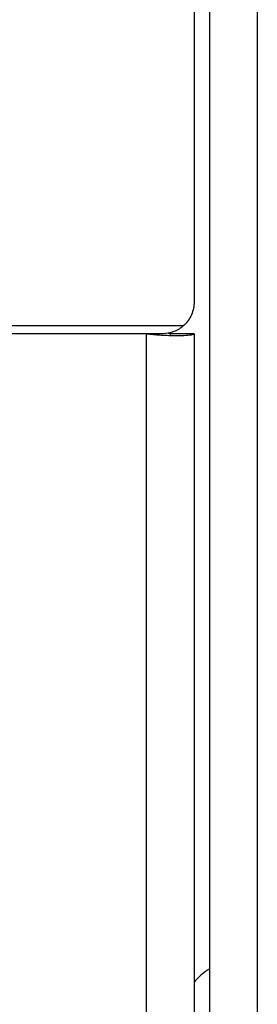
# Model space of a CAD drawing. Extents: x -1509 to 1181, y 8 to 1681.
# Tile 12 of 74: x -521 to -506, y 257 to 319. Entities that reach past the tile are written whole.
import ezdxf

# ---------------------------------------------------------------- set-up
doc = ezdxf.new("R2010")
doc.units = 0
doc.header["$LTSCALE"] = 65.395
doc.layers.get('0').update_dxf_attribs({"linetype": 'CONTINUOUS'})

msp = doc.modelspace()

# ---------------------------------------------------------------- linework, layer by layer
at = {"color": 6, "linetype": 'CONTINUOUS'}
for p, q in [((-508.572, 252.192), (-508.572, 416.192)), ((-511.072, 298.83), (-511.072, 298.934)), ((-509.572, 298.934), (-509.572, 168.734))]:
    msp.add_line(p, q, dxfattribs=at)
at = {"color": 9, "linetype": 'CONTINUOUS'}
for p, q in [((-505.572, 413.192), (-505.572, 255.192)), ((-711.572, 299.455), (-510.226, 299.455)), ((-512.572, 298.934), (-713.918, 298.934)), ((-512.572, 168.213), (-512.572, 298.934))]:
    msp.add_line(p, q, dxfattribs=at)
at = {"color": 2, "linetype": 'CONTINUOUS'}
for p, q in [((-509.572, 364.419), (-509.572, 300.957)), ((-511.572, 298.934), (-512.572, 298.934)), ((-509.572, 298.934), (-511.072, 298.934))]:
    msp.add_line(p, q, dxfattribs=at)
for centre, radius, start, end in [((-510.552, 317.242), 18.419, 263.70306, 266.26421), ((-510.534, 317.429), 18.607, 266.24766, 266.85736), ((-510.569, 316.769), 17.946, 266.85456, 268.06812), ((-510.62, 315.359), 16.536, 268.07708, 268.70198)]:
    msp.add_arc(centre, radius, start, end, dxfattribs=at)
for points, knots in [([(-509.572, 300.957), (-509.573, 300.816), (-509.6, 300.535), (-509.729, 300.132), (-509.936, 299.762), (-510.123, 299.551), (-510.226, 299.455)], [0, 0, 0, 0, 0.250018, 0.500009, 0.749995, 1, 1, 1, 1]), ([(-510.226, 299.455), (-510.405, 299.288), (-510.833, 299.024), (-511.327, 298.934), (-511.572, 298.934)], [0, 0, 0, 0, 0.499853, 1, 1, 1, 1]), ([(-511.074, 298.937), (-511.077, 298.941), (-511.092, 298.946), (-511.136, 298.957), (-511.177, 298.963), (-511.208, 298.968)], [0, 0, 0, 0, 0.110456, 0.313325, 1, 1, 1, 1]), ([(-511.072, 298.934), (-511.072, 298.934), (-511.072, 298.936), (-511.073, 298.937), (-511.074, 298.937)], [0, 0, 0, 0, 0.451064, 1, 1, 1, 1]), ([(-510.994, 298.828), (-510.737, 298.822), (-510.315, 298.824), (-509.891, 298.848), (-509.729, 298.875)], [0, 0, 0, 0, 0.609242, 1, 1, 1, 1]), ([(-509.729, 298.875), (-509.693, 298.881), (-509.643, 298.893), (-509.586, 298.91), (-509.575, 298.925)], [0, 0, 0, 0, 0.662314, 1, 1, 1, 1]), ([(-509.575, 298.925), (-509.574, 298.926), (-509.573, 298.929), (-509.572, 298.932), (-509.572, 298.934)], [0, 0, 0, 0, 0.530248, 1, 1, 1, 1])]:
    msp.add_open_spline(points, degree=3, knots=knots, dxfattribs=at)
at = {"color": 9, "linetype": 'CONTINUOUS'}
msp.add_open_spline([(-508.572, 258.84), (-508.669, 258.786), (-509.038, 258.553), (-509.359, 258.248), (-509.572, 258.002)], degree=3, knots=[0, 0, 0, 0, 0.254202, 1, 1, 1, 1], dxfattribs=at)

doc.saveas('drawing.dxf')
